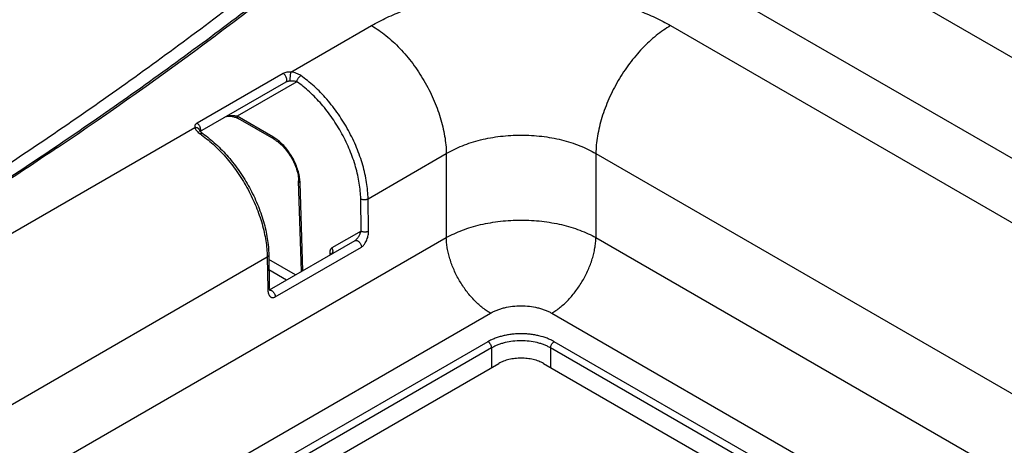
# Model space of a CAD drawing. Header units: inches. Extents: x 0 to 34, y 0 to 22.
# Tile 7 of 67: x 3.651 to 4.582, y 13.364 to 13.766. Entities that reach past the tile are written whole.
import ezdxf

# ---------------------------------------------------------------- set-up
doc = ezdxf.new("R2010")
doc.units = ezdxf.units.IN
doc.header["$LTSCALE"] = 1.87
doc.header["$MEASUREMENT"] = 0
doc.layers.get('0').update_dxf_attribs({"linetype": 'CONTINUOUS'})

msp = doc.modelspace()

# ---------------------------------------------------------------- linework, layer by layer
at = {"color": 7, "linetype": 'CONTINUOUS'}
for p, q in [((5.88232, 12.98424), (3.58365, 14.31146)), ((5.83961, 12.91331), (3.54286, 14.23942)), ((3.90776, 13.71679), (3.98393, 13.76077)), ((4.26673, 13.76077), (5.78705, 12.88297)), ((3.90033, 13.71558), (3.8189, 13.66856)), ((3.90279, 13.7073), (3.82125, 13.66022)), ((3.91331, 13.70769), (3.85686, 13.6751)), ((3.89071, 13.65556), (3.85686, 13.6751)), ((3.89172, 13.65331), (3.85788, 13.67285)), ((3.48349, 13.47183), (3.81681, 13.66428)), ((3.82125, 13.66021), (3.82136, 13.66028)), ((3.82159, 13.66141), (3.82159, 13.66142)), ((3.82194, 13.66083), (3.82212, 13.66115)), ((3.82212, 13.66115), (3.82232, 13.66179)), ((3.82314, 13.65954), (3.82247, 13.66018)), ((3.98066, 13.59702), (4.05463, 13.63973)), ((4.05463, 13.63973), (4.05463, 13.56024)), ((4.19603, 13.63973), (4.19603, 13.56024)), ((4.19603, 13.63973), (5.71635, 12.76192)), ((3.91755, 13.52809), (3.915, 13.61387)), ((3.91644, 13.61201), (3.91616, 13.61563)), ((3.91891, 13.52888), (3.91644, 13.61201)), ((3.97415, 13.56645), (3.9737, 13.59694)), ((3.98111, 13.56652), (3.98066, 13.59702)), ((3.97415, 13.56645), (3.94644, 13.55045)), ((2.86854, 12.87541), (4.05463, 13.56024)), ((3.88754, 13.51076), (3.96838, 13.55744)), ((4.19603, 13.56024), (5.71458, 12.68345)), ((3.89289, 13.50422), (3.97432, 13.55124)), ((3.55639, 13.35205), (3.88531, 13.54196)), ((3.88531, 13.54196), (3.88576, 13.51147)), ((3.88675, 13.54398), (3.88721, 13.51348)), ((3.91203, 13.52491), (3.88682, 13.53946)), ((3.9444, 13.54566), (3.94446, 13.54363)), ((3.90357, 13.52002), (3.88696, 13.52961)), ((3.88766, 13.51064), (3.88872, 13.5105)), ((2.90837, 12.80281), (4.09638, 13.48875)), ((4.15428, 13.48875), (5.67186, 12.61253)), ((4.09403, 13.46178), (2.9545, 12.80383)), ((4.09751, 13.4559), (2.95798, 12.79795)), ((4.09751, 13.4559), (4.09751, 13.43726)), ((4.15315, 13.45589), (4.15315, 13.4373)), ((5.62823, 12.60421), (4.15315, 13.45589)), ((5.6317, 12.6101), (4.15663, 13.46178)), ((2.97419, 12.78868), (4.10415, 13.4411)), ((4.14658, 13.4411), (5.61212, 12.59491))]:
    msp.add_line(p, q, dxfattribs=at)
for points in [[(3.8461, 13.67457), (3.84642, 13.67471), (3.84691, 13.67486), (3.84753, 13.67499), (3.84822, 13.67508), (3.84897, 13.67513), (3.84975, 13.67513), (3.85054, 13.67508), (3.85134, 13.675), (3.85214, 13.67488), (3.85293, 13.67472), (3.85371, 13.67454), (3.85447, 13.67432), (3.85521, 13.67407), (3.85593, 13.6738), (3.85663, 13.67349)], [(3.85663, 13.67349), (3.85732, 13.67316), (3.85788, 13.67285)], [(3.82247, 13.66018), (3.822, 13.66073), (3.82172, 13.66115), (3.8216, 13.66139), (3.82159, 13.66141)], [(3.82425, 13.65868), (3.82401, 13.65885), (3.82314, 13.65954)], [(3.88794, 13.51008), (3.88795, 13.51007), (3.88793, 13.51009), (3.88786, 13.51021), (3.88774, 13.51043), (3.88761, 13.51076), (3.88749, 13.51119), (3.88737, 13.51171), (3.88728, 13.51232), (3.88722, 13.51301), (3.88721, 13.51348)]]:
    msp.add_lwpolyline(points, dxfattribs=at)
for centre, radius, start, end in [((1.56317, 16.79586), 3.79941, 303.98596, 309.44861), ((3.75894, 13.56804), 0.1101, 54.25979, 55.18825), ((3.87248, 13.62404), 0.03641, 56.72314, 59.95654)]:
    msp.add_arc(centre, radius, start, end, dxfattribs=at)
for points, knots in [([(2.75301, 13.16839), (2.81091, 13.19181), (2.92489, 13.24003), (3.09174, 13.3173), (3.25261, 13.39869), (3.40719, 13.48405), (3.55519, 13.57322), (3.69632, 13.66604), (3.83032, 13.76232), (3.91577, 13.82952), (3.95718, 13.86366)], [0, 0, 0, 0, 0.134227, 0.265973, 0.395143, 0.521653, 0.645435, 0.766439, 0.884631, 1, 1, 1, 1]), ([(2.76243, 13.16241), (2.81977, 13.18556), (2.93268, 13.23323), (3.09802, 13.30955), (3.25753, 13.3899), (3.41091, 13.47414), (3.55787, 13.5621), (3.69815, 13.65363), (3.83148, 13.74855), (3.91659, 13.81477), (3.95787, 13.84842)], [0, 0, 0, 0, 0.134098, 0.265751, 0.394864, 0.521355, 0.645156, 0.766217, 0.884503, 1, 1, 1, 1]), ([(3.98393, 13.76077), (3.98867, 13.76351), (3.9986, 13.76868), (4.01437, 13.7754), (4.03119, 13.7812), (4.04892, 13.78603), (4.06737, 13.78983), (4.08638, 13.79257), (4.10576, 13.79422), (4.12533, 13.79478), (4.1449, 13.79422), (4.16428, 13.79257), (4.18329, 13.78983), (4.20175, 13.78603), (4.21947, 13.7812), (4.2363, 13.7754), (4.25206, 13.76868), (4.26199, 13.76351), (4.26673, 13.76077)], [0, 0, 0, 0, 0.05584, 0.114179, 0.174783, 0.237353, 0.301548, 0.366992, 0.433282, 0.5, 0.566718, 0.633008, 0.698452, 0.762647, 0.825217, 0.885821, 0.944161, 1, 1, 1, 1]), ([(3.98393, 13.76077), (3.98627, 13.75942), (3.99095, 13.75645), (3.99772, 13.75137), (4.00437, 13.74562), (4.01083, 13.73924), (4.01704, 13.7323), (4.02293, 13.72487), (4.02846, 13.71701), (4.03357, 13.70879), (4.03822, 13.70029), (4.04236, 13.6916), (4.04596, 13.68279), (4.04897, 13.67394), (4.05137, 13.66515), (4.05315, 13.65648), (4.05427, 13.64802), (4.05459, 13.64245), (4.05463, 13.63973)], [0, 0, 0, 0, 0.055747, 0.113969, 0.17443, 0.236844, 0.300879, 0.366168, 0.43232, 0.498926, 0.565569, 0.631832, 0.697305, 0.761592, 0.824321, 0.885155, 0.943796, 1, 1, 1, 1]), ([(4.26673, 13.76077), (4.26439, 13.75942), (4.25972, 13.75645), (4.25294, 13.75137), (4.24629, 13.74562), (4.23983, 13.73924), (4.23363, 13.7323), (4.22773, 13.72487), (4.2222, 13.71701), (4.21709, 13.70879), (4.21244, 13.70029), (4.2083, 13.6916), (4.20471, 13.68279), (4.2017, 13.67394), (4.19929, 13.66515), (4.19752, 13.65648), (4.19639, 13.64802), (4.19607, 13.64245), (4.19603, 13.63973)], [0, 0, 0, 0, 0.055747, 0.113969, 0.17443, 0.236844, 0.300879, 0.366168, 0.43232, 0.498926, 0.565569, 0.631832, 0.697305, 0.761592, 0.824321, 0.885155, 0.943796, 1, 1, 1, 1]), ([(3.90776, 13.71679), (3.90709, 13.71684), (3.90577, 13.71689), (3.90381, 13.71674), (3.90197, 13.71634), (3.90083, 13.71587), (3.90033, 13.71558)], [0, 0, 0, 0, 0.26183, 0.522046, 0.771896, 1, 1, 1, 1]), ([(3.90279, 13.7073), (3.90291, 13.70737), (3.90314, 13.70755), (3.90342, 13.7079), (3.90363, 13.70832), (3.90376, 13.70882), (3.90382, 13.70937), (3.9038, 13.71019), (3.90358, 13.71129), (3.90305, 13.71258), (3.90231, 13.71379), (3.9014, 13.71482), (3.9007, 13.71537), (3.90033, 13.71558)], [0, 0, 0, 0, 0.04284, 0.087468, 0.135284, 0.187234, 0.243726, 0.304733, 0.438367, 0.582676, 0.729794, 0.871346, 1, 1, 1, 1]), ([(3.90717, 13.70829), (3.90715, 13.70839), (3.90712, 13.70861), (3.90708, 13.70915), (3.90707, 13.70997), (3.90709, 13.71108), (3.90716, 13.71231), (3.90726, 13.71357), (3.9074, 13.71478), (3.90756, 13.71585), (3.90769, 13.7165), (3.90776, 13.71679)], [0, 0, 0, 0, 0.035553, 0.07945, 0.189331, 0.322452, 0.469789, 0.621278, 0.766554, 0.895697, 1, 1, 1, 1]), ([(3.91714, 13.71349), (3.91649, 13.71394), (3.9151, 13.71476), (3.91282, 13.71572), (3.91035, 13.71643), (3.90864, 13.71671), (3.90776, 13.71679)], [0, 0, 0, 0, 0.235693, 0.481608, 0.736806, 1, 1, 1, 1]), ([(3.90717, 13.70829), (3.9068, 13.70827), (3.90606, 13.7082), (3.90512, 13.70806), (3.90436, 13.70789), (3.9038, 13.70773), (3.90327, 13.70754), (3.90294, 13.70739), (3.90279, 13.7073)], [0, 0, 0, 0, 0.243804, 0.498544, 0.62898, 0.759211, 0.885128, 1, 1, 1, 1]), ([(3.91331, 13.70769), (3.91285, 13.70782), (3.91191, 13.70805), (3.91042, 13.70826), (3.90883, 13.70835), (3.90773, 13.70833), (3.90717, 13.70829)], [0, 0, 0, 0, 0.228463, 0.471052, 0.727757, 1, 1, 1, 1]), ([(3.91331, 13.70769), (3.91333, 13.70795), (3.91343, 13.70849), (3.9137, 13.70931), (3.91408, 13.71015), (3.91456, 13.71097), (3.91513, 13.71174), (3.91576, 13.71243), (3.91642, 13.71302), (3.9169, 13.71335), (3.91714, 13.71349)], [0, 0, 0, 0, 0.110213, 0.231136, 0.360037, 0.49354, 0.627932, 0.759437, 0.884485, 1, 1, 1, 1]), ([(3.9737, 13.59694), (3.97366, 13.59936), (3.97339, 13.6043), (3.97245, 13.61179), (3.97097, 13.61947), (3.96896, 13.62726), (3.96644, 13.63512), (3.96343, 13.64297), (3.95995, 13.65075), (3.95604, 13.65839), (3.95172, 13.66584), (3.94703, 13.67304), (3.94201, 13.67991), (3.9367, 13.68642), (3.93114, 13.69249), (3.92538, 13.6981), (3.91946, 13.70318), (3.91537, 13.70625), (3.91331, 13.70769)], [0, 0, 0, 0, 0.055704, 0.113683, 0.173727, 0.235588, 0.298979, 0.363586, 0.429072, 0.495087, 0.561271, 0.62726, 0.692697, 0.757229, 0.820524, 0.882267, 0.942175, 1, 1, 1, 1]), ([(3.98066, 13.59702), (3.98062, 13.59956), (3.98034, 13.60475), (3.97934, 13.61263), (3.97779, 13.6207), (3.97567, 13.6289), (3.97302, 13.63717), (3.96986, 13.64542), (3.9662, 13.6536), (3.96208, 13.66164), (3.95754, 13.66948), (3.95261, 13.67704), (3.94733, 13.68428), (3.94174, 13.69112), (3.93589, 13.69751), (3.92983, 13.7034), (3.92361, 13.70875), (3.91931, 13.71198), (3.91714, 13.71349)], [0, 0, 0, 0, 0.055704, 0.113683, 0.173727, 0.235588, 0.298979, 0.363586, 0.429072, 0.495087, 0.561271, 0.62726, 0.692697, 0.757229, 0.820524, 0.882266, 0.942175, 1, 1, 1, 1]), ([(3.8189, 13.66856), (3.81847, 13.66831), (3.81787, 13.66787), (3.81728, 13.66714), (3.81696, 13.66659), (3.81677, 13.66601), (3.81668, 13.66543), (3.81669, 13.66485), (3.81676, 13.66446), (3.81681, 13.66428)], [0, 0, 0, 0, 0.293066, 0.423644, 0.545715, 0.661864, 0.774774, 0.886876, 1, 1, 1, 1]), ([(3.82232, 13.66179), (3.82237, 13.66207), (3.82241, 13.66267), (3.8223, 13.6636), (3.82203, 13.66458), (3.82161, 13.66556), (3.82107, 13.66648), (3.82042, 13.66732), (3.8197, 13.66803), (3.81917, 13.66841), (3.8189, 13.66856)], [0, 0, 0, 0, 0.106205, 0.224438, 0.352354, 0.486416, 0.62243, 0.756012, 0.883007, 1, 1, 1, 1]), ([(3.85686, 13.6751), (3.8561, 13.67525), (3.85491, 13.67541), (3.85328, 13.67553), (3.85194, 13.67557), (3.85052, 13.67553), (3.84929, 13.67542), (3.84828, 13.67526), (3.8475, 13.67509), (3.84675, 13.67487), (3.84628, 13.67467), (3.84607, 13.67455)], [0, 0, 0, 0, 0.212361, 0.32759, 0.449329, 0.578308, 0.715445, 0.787173, 0.860401, 0.933057, 1, 1, 1, 1]), ([(3.85788, 13.67285), (3.85772, 13.67294), (3.85742, 13.6732), (3.85709, 13.67373), (3.8569, 13.67438), (3.85686, 13.67485), (3.85686, 13.6751)], [0, 0, 0, 0, 0.217772, 0.450951, 0.710201, 1, 1, 1, 1]), ([(3.82159, 13.66142), (3.82153, 13.66164), (3.82138, 13.66208), (3.821, 13.66268), (3.82051, 13.6632), (3.8199, 13.66364), (3.81921, 13.66397), (3.81818, 13.66427), (3.81735, 13.66432), (3.81681, 13.66428)], [0, 0, 0, 0, 0.113367, 0.228447, 0.346688, 0.46907, 0.596025, 0.727416, 1, 1, 1, 1]), ([(3.81681, 13.66428), (3.81696, 13.66374), (3.81733, 13.66295), (3.81799, 13.66197), (3.81881, 13.66096), (3.82005, 13.65973), (3.82118, 13.65886), (3.82179, 13.65844)], [0, 0, 0, 0, 0.214544, 0.330563, 0.452626, 0.714677, 1, 1, 1, 1]), ([(3.82425, 13.65868), (3.82417, 13.65873), (3.82402, 13.65882), (3.82366, 13.65894), (3.82313, 13.65895), (3.82246, 13.65878), (3.82202, 13.65857), (3.82179, 13.65844)], [0, 0, 0, 0, 0.101963, 0.206876, 0.434613, 0.69764, 1, 1, 1, 1]), ([(3.82425, 13.65868), (3.8264, 13.65719), (3.83066, 13.65399), (3.8368, 13.64871), (3.84278, 13.64291), (3.84853, 13.63662), (3.85402, 13.6299), (3.85921, 13.6228), (3.86405, 13.61537), (3.8685, 13.60769), (3.87254, 13.5998), (3.87613, 13.59176), (3.87924, 13.58365), (3.88184, 13.57552), (3.88392, 13.56744), (3.88545, 13.55946), (3.88643, 13.55166), (3.88671, 13.54651), (3.88675, 13.54398)], [0, 0, 0, 0, 0.058181, 0.118268, 0.180047, 0.243269, 0.307648, 0.372874, 0.438621, 0.50455, 0.570319, 0.635591, 0.700035, 0.763342, 0.825226, 0.88543, 0.943744, 1, 1, 1, 1]), ([(3.82325, 13.65741), (3.82538, 13.65587), (3.82961, 13.6526), (3.83571, 13.64722), (3.84165, 13.64131), (3.84737, 13.63492), (3.85283, 13.62811), (3.85799, 13.62093), (3.8628, 13.61343), (3.86723, 13.60568), (3.87124, 13.59774), (3.8748, 13.58966), (3.87788, 13.58152), (3.88046, 13.57338), (3.88251, 13.5653), (3.88403, 13.55735), (3.88499, 13.54958), (3.88527, 13.54447), (3.88531, 13.54196)], [0, 0, 0, 0, 0.058235, 0.118467, 0.180453, 0.243911, 0.308533, 0.373991, 0.439944, 0.506042, 0.571933, 0.637269, 0.70171, 0.764931, 0.826628, 0.886526, 0.944384, 1, 1, 1, 1]), ([(3.89172, 13.65331), (3.89156, 13.6534), (3.89126, 13.65366), (3.89094, 13.65419), (3.89074, 13.65484), (3.89071, 13.65531), (3.89071, 13.65556)], [0, 0, 0, 0, 0.217772, 0.450951, 0.710201, 1, 1, 1, 1]), ([(3.89172, 13.65331), (3.89246, 13.65288), (3.89394, 13.65194), (3.89611, 13.65032), (3.89826, 13.64846), (3.9011, 13.64566), (3.90444, 13.6417), (3.90794, 13.63644), (3.91086, 13.63082), (3.91274, 13.62595), (3.91384, 13.62207), (3.91445, 13.61925), (3.91485, 13.61653), (3.91498, 13.61474), (3.915, 13.61387)], [0, 0, 0, 0, 0.053827, 0.110884, 0.170779, 0.233091, 0.363124, 0.497338, 0.6319, 0.762962, 0.826035, 0.886847, 0.944971, 1, 1, 1, 1]), ([(3.91616, 13.61563), (3.91593, 13.61746), (3.91522, 13.62121), (3.9135, 13.62678), (3.91115, 13.63233), (3.90822, 13.63769), (3.90481, 13.64273), (3.901, 13.64729), (3.89691, 13.65125), (3.89395, 13.6535), (3.89245, 13.65448)], [0, 0, 0, 0, 0.118795, 0.243941, 0.373322, 0.504567, 0.635196, 0.762762, 0.885003, 1, 1, 1, 1]), ([(4.05463, 13.63973), (4.057, 13.64114), (4.06196, 13.64382), (4.06984, 13.6473), (4.07825, 13.6503), (4.08711, 13.6528), (4.09634, 13.65477), (4.10585, 13.65619), (4.11554, 13.65705), (4.12533, 13.65733), (4.13512, 13.65705), (4.14481, 13.65619), (4.15432, 13.65477), (4.16355, 13.6528), (4.17241, 13.6503), (4.18082, 13.6473), (4.18871, 13.64382), (4.19367, 13.64114), (4.19603, 13.63973)], [0, 0, 0, 0, 0.056109, 0.114612, 0.175284, 0.237846, 0.301971, 0.367298, 0.433442, 0.499998, 0.566555, 0.632699, 0.698027, 0.762152, 0.824714, 0.885387, 0.94389, 1, 1, 1, 1]), ([(3.687, 13.64548), (3.65285, 13.6224), (3.58329, 13.57688), (3.47614, 13.51111), (3.36543, 13.44734), (3.25128, 13.38562), (3.1338, 13.32603), (3.0131, 13.26862), (2.8893, 13.21345), (2.80534, 13.17843), (2.76288, 13.1613)], [0, 0, 0, 0, 0.118305, 0.238588, 0.360823, 0.48498, 0.611022, 0.738905, 0.868583, 1, 1, 1, 1]), ([(3.915, 13.61387), (3.91501, 13.61369), (3.91508, 13.61333), (3.91538, 13.61282), (3.91585, 13.61237), (3.91623, 13.61212), (3.91644, 13.61201)], [0, 0, 0, 0, 0.216045, 0.448333, 0.708076, 1, 1, 1, 1]), ([(3.9737, 13.59694), (3.97393, 13.59681), (3.97446, 13.59658), (3.9753, 13.59633), (3.97622, 13.59619), (3.97718, 13.59614), (3.97813, 13.59621), (3.97905, 13.59637), (3.9799, 13.59663), (3.98042, 13.59688), (3.98066, 13.59702)], [0, 0, 0, 0, 0.113486, 0.236274, 0.365797, 0.498904, 0.632163, 0.76213, 0.88562, 1, 1, 1, 1]), ([(4.05463, 13.56024), (4.057, 13.56158), (4.06197, 13.56411), (4.06985, 13.5674), (4.07827, 13.57024), (4.08713, 13.5726), (4.09636, 13.57446), (4.10586, 13.5758), (4.11555, 13.57661), (4.12533, 13.57688), (4.13512, 13.57661), (4.14481, 13.5758), (4.15431, 13.57446), (4.16354, 13.5726), (4.1724, 13.57024), (4.18081, 13.5674), (4.18869, 13.56411), (4.19366, 13.56158), (4.19603, 13.56024)], [0, 0, 0, 0, 0.055678, 0.113921, 0.174483, 0.237058, 0.301294, 0.366807, 0.433185, 0.5, 0.566814, 0.633192, 0.698706, 0.762942, 0.825517, 0.886079, 0.944322, 1, 1, 1, 1]), ([(3.96838, 13.55744), (3.96859, 13.55756), (3.96899, 13.55785), (3.96955, 13.55837), (3.97008, 13.55894), (3.97072, 13.55974), (3.97143, 13.56075), (3.97216, 13.56195), (3.97278, 13.56313), (3.97348, 13.56461), (3.97391, 13.56572), (3.97415, 13.56645)], [0, 0, 0, 0, 0.065202, 0.136898, 0.209841, 0.28164, 0.419303, 0.548918, 0.671247, 0.786973, 1, 1, 1, 1]), ([(3.97415, 13.56645), (3.97439, 13.56632), (3.97491, 13.56609), (3.97576, 13.56584), (3.97668, 13.5657), (3.97763, 13.56565), (3.97859, 13.56572), (3.97951, 13.56588), (3.98035, 13.56614), (3.98087, 13.56639), (3.98111, 13.56652)], [0, 0, 0, 0, 0.113486, 0.236274, 0.365797, 0.498904, 0.632163, 0.76213, 0.88562, 1, 1, 1, 1]), ([(3.97432, 13.55124), (3.97461, 13.5514), (3.97517, 13.55179), (3.97596, 13.55248), (3.97671, 13.55328), (3.97764, 13.55448), (3.97864, 13.55613), (3.97959, 13.55822), (3.9803, 13.56035), (3.98079, 13.56246), (3.98107, 13.56452), (3.98112, 13.56587), (3.98111, 13.56652)], [0, 0, 0, 0, 0.05676, 0.11734, 0.180838, 0.246294, 0.379667, 0.512562, 0.642216, 0.767175, 0.886624, 1, 1, 1, 1]), ([(3.96838, 13.55744), (3.9685, 13.55751), (3.96877, 13.55762), (3.96921, 13.55768), (3.96968, 13.55765), (3.97017, 13.55752), (3.97067, 13.5573), (3.97137, 13.55688), (3.9722, 13.55615), (3.97306, 13.55507), (3.97374, 13.55383), (3.97419, 13.55254), (3.97432, 13.55166), (3.97432, 13.55124)], [0, 0, 0, 0, 0.042826, 0.087415, 0.13515, 0.186975, 0.243301, 0.304115, 0.437357, 0.581401, 0.728537, 0.870506, 1, 1, 1, 1]), ([(4.09638, 13.48875), (4.095, 13.48955), (4.09224, 13.49131), (4.08824, 13.49431), (4.08431, 13.4977), (4.0805, 13.50147), (4.07684, 13.50557), (4.07217, 13.51145), (4.06693, 13.51938), (4.0626, 13.52784), (4.05976, 13.53481), (4.05798, 13.54003), (4.05656, 13.54523), (4.05551, 13.55034), (4.05484, 13.55534), (4.05466, 13.55863), (4.05463, 13.56024)], [0, 0, 0, 0, 0.055752, 0.113981, 0.174448, 0.23687, 0.300911, 0.366207, 0.498925, 0.631793, 0.697273, 0.761566, 0.824303, 0.885142, 0.943791, 1, 1, 1, 1]), ([(4.15428, 13.48875), (4.15566, 13.48955), (4.15842, 13.49131), (4.16243, 13.49431), (4.16635, 13.4977), (4.17016, 13.50147), (4.17383, 13.50557), (4.1785, 13.51145), (4.18373, 13.51938), (4.18807, 13.52784), (4.19091, 13.53481), (4.19269, 13.54003), (4.19411, 13.54523), (4.19516, 13.55034), (4.19582, 13.55534), (4.19601, 13.55863), (4.19603, 13.56024)], [0, 0, 0, 0, 0.055752, 0.113981, 0.174448, 0.23687, 0.300911, 0.366207, 0.498925, 0.631793, 0.697273, 0.761566, 0.824303, 0.885142, 0.943791, 1, 1, 1, 1]), ([(3.94644, 13.55045), (3.94627, 13.55035), (3.94594, 13.55013), (3.94552, 13.5497), (3.94516, 13.54919), (3.94486, 13.54861), (3.94464, 13.54795), (3.94442, 13.54697), (3.94439, 13.54619), (3.9444, 13.54566)], [0, 0, 0, 0, 0.107002, 0.216253, 0.329652, 0.448848, 0.574994, 0.708807, 1, 1, 1, 1]), ([(3.94644, 13.55045), (3.94672, 13.54996), (3.94704, 13.54917), (3.94722, 13.54806), (3.94723, 13.54725), (3.9471, 13.54648), (3.94685, 13.54576), (3.94648, 13.54512), (3.94616, 13.54476), (3.94599, 13.5446)], [0, 0, 0, 0, 0.268882, 0.400418, 0.528415, 0.652251, 0.771783, 0.887387, 1, 1, 1, 1]), ([(3.88675, 13.54398), (3.88675, 13.54379), (3.88669, 13.5434), (3.88639, 13.54285), (3.88592, 13.54236), (3.88553, 13.54209), (3.88531, 13.54196)], [0, 0, 0, 0, 0.215959, 0.448301, 0.708161, 1, 1, 1, 1]), ([(3.9444, 13.54566), (3.94455, 13.54558), (3.94484, 13.54541), (3.94521, 13.5451), (3.94551, 13.54476), (3.94565, 13.54452), (3.94571, 13.54439)], [0, 0, 0, 0, 0.281522, 0.541093, 0.779482, 1, 1, 1, 1]), ([(3.88721, 13.51348), (3.88721, 13.5133), (3.88714, 13.51291), (3.88685, 13.51236), (3.88638, 13.51187), (3.88598, 13.5116), (3.88576, 13.51147)], [0, 0, 0, 0, 0.215959, 0.448301, 0.708161, 1, 1, 1, 1]), ([(3.88576, 13.51147), (3.88577, 13.51085), (3.88585, 13.50965), (3.88618, 13.50795), (3.88663, 13.50665), (3.88711, 13.50573), (3.88752, 13.50512), (3.88799, 13.50459), (3.88853, 13.50414), (3.88913, 13.5038), (3.8898, 13.50358), (3.89052, 13.5035), (3.8913, 13.50358), (3.89211, 13.50381), (3.89263, 13.50407), (3.89289, 13.50422)], [0, 0, 0, 0, 0.146174, 0.282926, 0.409883, 0.469806, 0.52748, 0.583218, 0.637539, 0.691298, 0.745703, 0.802289, 0.862699, 0.928345, 1, 1, 1, 1]), ([(3.88872, 13.5105), (3.88898, 13.51041), (3.88952, 13.51015), (3.89027, 13.50959), (3.89098, 13.50888), (3.89161, 13.50804), (3.89215, 13.50712), (3.89255, 13.50615), (3.89282, 13.50518), (3.89289, 13.50453), (3.89289, 13.50422)], [0, 0, 0, 0, 0.105854, 0.223681, 0.351219, 0.485016, 0.620962, 0.754739, 0.882227, 1, 1, 1, 1]), ([(4.09638, 13.48875), (4.09735, 13.48931), (4.09939, 13.49037), (4.10262, 13.49175), (4.10606, 13.49294), (4.11095, 13.49427), (4.1174, 13.49538), (4.12533, 13.49583), (4.13327, 13.49538), (4.13971, 13.49427), (4.1446, 13.49294), (4.14805, 13.49175), (4.15128, 13.49037), (4.15331, 13.48931), (4.15428, 13.48875)], [0, 0, 0, 0, 0.055849, 0.114206, 0.174822, 0.237407, 0.367016, 0.5, 0.632984, 0.762593, 0.825178, 0.885794, 0.944151, 1, 1, 1, 1]), ([(4.15663, 13.46178), (4.15558, 13.46239), (4.15338, 13.46353), (4.14865, 13.46555), (4.14353, 13.46711), (4.13816, 13.46821), (4.13395, 13.46882), (4.12966, 13.46919), (4.12533, 13.46931), (4.121, 13.46919), (4.11671, 13.46882), (4.1125, 13.46821), (4.10842, 13.46737), (4.10449, 13.4663), (4.10077, 13.46502), (4.09728, 13.46353), (4.09508, 13.46239), (4.09403, 13.46178)], [0, 0, 0, 0, 0.055841, 0.114187, 0.237298, 0.301498, 0.366945, 0.433242, 0.499966, 0.566689, 0.632986, 0.698434, 0.762633, 0.825208, 0.885813, 0.944159, 1, 1, 1, 1]), ([(4.15315, 13.45589), (4.15222, 13.45644), (4.15027, 13.45746), (4.14717, 13.4588), (4.14386, 13.45995), (4.13915, 13.46124), (4.13296, 13.46232), (4.12533, 13.46276), (4.1177, 13.46232), (4.11151, 13.46124), (4.10681, 13.45995), (4.1035, 13.4588), (4.1004, 13.45746), (4.09844, 13.45644), (4.09751, 13.4559)], [0, 0, 0, 0, 0.055917, 0.114315, 0.174946, 0.237527, 0.367089, 0.499999, 0.632908, 0.762471, 0.825053, 0.885684, 0.944082, 1, 1, 1, 1]), ([(4.09751, 13.45589), (4.0975, 13.45617), (4.09744, 13.45673), (4.09722, 13.45758), (4.0969, 13.45843), (4.09647, 13.45926), (4.09595, 13.46004), (4.09536, 13.46074), (4.09473, 13.46132), (4.09427, 13.46165), (4.09403, 13.46178)], [0, 0, 0, 0, 0.115486, 0.239431, 0.369317, 0.502137, 0.634662, 0.763683, 0.886262, 1, 1, 1, 1]), ([(4.15315, 13.45589), (4.15316, 13.45617), (4.15323, 13.45673), (4.15344, 13.45758), (4.15377, 13.45843), (4.1542, 13.45926), (4.15472, 13.46004), (4.1553, 13.46074), (4.15594, 13.46132), (4.1564, 13.46165), (4.15663, 13.46178)], [0, 0, 0, 0, 0.115486, 0.239431, 0.369317, 0.502137, 0.634662, 0.763683, 0.886262, 1, 1, 1, 1]), ([(4.14658, 13.4411), (4.14512, 13.44194), (4.14195, 13.44342), (4.13678, 13.44499), (4.13118, 13.44595), (4.12536, 13.44628), (4.11955, 13.44595), (4.11395, 13.44499), (4.10878, 13.44342), (4.1056, 13.44194), (4.10415, 13.4411)], [0, 0, 0, 0, 0.114157, 0.237326, 0.366976, 0.5, 0.633024, 0.762674, 0.885843, 1, 1, 1, 1])]:
    msp.add_open_spline(points, degree=3, knots=knots, dxfattribs=at)

doc.saveas('drawing.dxf')
